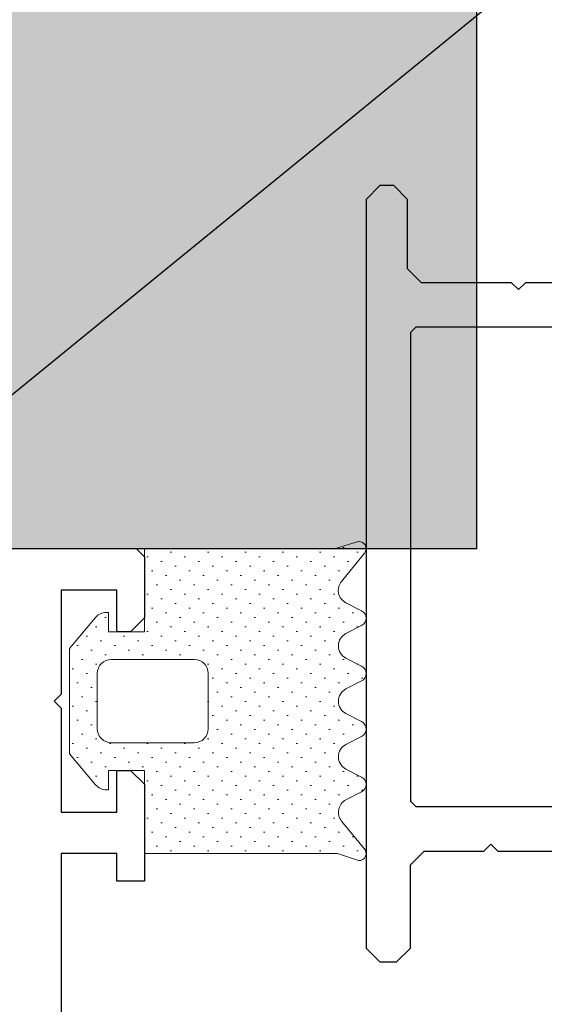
# Model space of a CAD drawing. Header units: millimetres. Extents: x -637441 to -130928, y -380379 to -53767.
# Tile 139 of 256: x -365858 to -365764, y -156947 to -156769. Entities that reach past the tile are written whole.
import ezdxf

# ---------------------------------------------------------------- set-up
doc = ezdxf.new("R2010")
doc.units = ezdxf.units.MM
doc.header["$LTSCALE"] = 10
for name, color, linetype in [('AL_1', 187, 'Continuous'), ('AL_3', 7, 'Continuous'), ('CrossSectionsProfils', 7, 'Continuous')]:
    doc.layers.add(name, color=color, linetype=linetype)
for name, color, linetype, lineweight in [('CKTEXTY_MALE', 7, 'Continuous', 25), ('MB-kreskowanie', 8, 'Continuous', 5), ('MB-uszczelki_tworzywa', 8, 'Continuous', 9)]:
    doc.layers.add(name, color=color, linetype=linetype, lineweight=lineweight)
doc.styles.get("Standard").update_dxf_attribs({"font": 'simplex.shx', "width": 0.8})
doc.dimstyles.new('normální', dxfattribs={"dimscale": 50, "dimtxt": 2.5, "dimasz": 2.5, "dimexe": 1.768, "dimexo": 5, "dimtad": 1, "dimrnd": 1, "dimtxsty": 'Standard', "dimblk1": 'OBLIQUE', "dimblk2": 'OBLIQUE', "dimsah": 1, "dimcen": 2.5, "dimdle": 1.8, "dimadec": 0, "dimazin": 0, "dimtfac": 1, "dimtix": 1, "dimtmove": 2, "dimatfit": 3, "dimfxl": 1, "dimarcsym": 0})

# ---------------------------------------------------------------- blocks, each defined once
blk = doc.blocks.new('_OBLIQUE')
at = {"color": 0, "linetype": 'ByBlock'}
blk.add_line((-0.5, -0.5), (0.5, 0.5), dxfattribs=at)

msp = doc.modelspace()

# ---------------------------------------------------------------- hatches: boundary and pattern name
at = {"layer": 'AL_1'}
h = msp.add_hatch(dxfattribs=at)
h.set_pattern_fill('MINERAL WOOL', scale=500, angle=90)
h.set_pattern_definition([(90, (-366275.9, -154795.87), (-500, 3e-14), []), (158.1986, (-366400.9, -154695.87), (0.0186, -200.0124), [269.25, -269.25]), (201.8014, (-366400.9, -154695.87), (-0.0186, -200.0124), [269.25, -269.25]), (180, (-366367.9, -154695.87), (-2e-14, -200), [33, -467]), (180, (-366650.9, -154795.87), (-2e-14, -200), [33, -467]), (101.3099, (-366275.897, -154795.865), (8e-05, -199.99982), [39.2, -2471.05, 39.2, -2549.5]), (101.3099, (-366775.897, -154795.865), (8e-05, -199.99982), [39.2, -2471.05, 39.2, -2549.5]), (116.5651, (-366283.59, -154757.4), (-5e-05, -200.0002), [13.75, -1104.25]), (123.6901, (-366289.74, -154745.1), (0.0001, -200), [11.094, -3594.457]), (123.6901, (-366789.74, -154745.1), (0.0001, -200), [11.094, -3594.457]), (123.6901, (-367289.74, -154745.1), (0.0001, -200), [11.094, -3594.457]), (123.6901, (-367789.74, -154745.1), (0.0001, -200), [11.094, -3594.457]), (135, (-366295.9, -154735.87), (-1e-14, -200.0002), [28.285, -1385.93]), (135, (-366795.9, -154735.87), (-1e-14, -200.0002), [28.285, -1385.93]), (153.4348, (-366315.9, -154715.87), (-0.0003, -200), [35.776, -2200.29]), (153.4348, (-366815.9, -154715.87), (-0.0003, -200), [35.776, -2200.29]), (153.4348, (-367315.9, -154715.87), (-0.0003, -200), [35.776, -2200.29]), (153.4348, (-367815.9, -154715.87), (-0.0003, -200), [35.776, -2200.29]), (168.69, (-366347.9, -154699.87), (-8e-05, -200), [20.396, -999.408]), (168.69, (-366847.9, -154699.87), (-8e-05, -200), [20.396, -999.408]), (258.6901, (-366275.897, -154795.865), (-8e-05, -199.99982), [39.2, -2471.05, 39.2, -2549.5]), (258.6901, (-366775.897, -154795.865), (-8e-05, -199.99982), [39.2, -2471.05, 39.2, -2549.5]), (243.4349, (-366283.59, -154834.33), (5e-05, -200.0002), [13.75, -1104.25]), (236.3099, (-366289.74, -154846.63), (-0.0001, -200), [11.094, -3594.457]), (236.3099, (-366789.74, -154846.63), (-0.0001, -200), [11.094, -3594.457]), (236.3099, (-367289.74, -154846.63), (-0.0001, -200), [11.094, -3594.457]), (236.3099, (-367789.74, -154846.63), (-0.0001, -200), [11.094, -3594.457]), (225, (-366295.9, -154855.87), (-3e-14, -200.0002), [28.285, -1385.93]), (225, (-366795.9, -154855.87), (-3e-14, -200.0002), [28.285, -1385.93]), (206.5652, (-366315.9, -154875.87), (0.0003, -200), [35.776, -2200.29]), (206.5652, (-366815.9, -154875.87), (0.0003, -200), [35.776, -2200.29]), (206.5652, (-367315.9, -154875.87), (0.0003, -200), [35.776, -2200.29]), (206.5652, (-367815.9, -154875.87), (0.0003, -200), [35.776, -2200.29]), (191.31, (-366347.9, -154891.87), (8e-05, -200), [20.396, -999.407]), (191.31, (-366847.9, -154891.87), (8e-05, -200), [20.396, -999.407]), (63.4349, (-366268.205, -154657.4), (-5e-05, 200.0002), [13.75, -1104.25]), (296.5651, (-366268.205, -154934.33), (5e-05, 200.0002), [13.75, -1104.25]), (56.31, (-366262.05, -154645.1), (0.0001, 200), [11.094, -3594.457]), (56.31, (-365762.05, -154645.1), (0.0001, 200), [11.094, -3594.457]), (56.3099, (-365262.05, -154645.1), (0.0001, 200), [11.094, -3594.457]), (56.3099, (-364762.05, -154645.1), (0.0001, 200), [11.094, -3594.457]), (303.6901, (-366262.05, -154946.63), (-0.0001, 200), [11.094, -3594.457]), (303.6901, (-365762.05, -154946.63), (-0.0001, 200), [11.094, -3594.457]), (303.6901, (-365262.05, -154946.63), (-0.0001, 200), [11.094, -3594.457]), (303.6901, (-364762.05, -154946.63), (-0.0001, 200), [11.094, -3594.457]), (45, (-366255.9, -154635.87), (5e-14, 200.0002), [28.285, -1385.93]), (45, (-365755.9, -154635.87), (5e-14, 200.0002), [28.285, -1385.93]), (315, (-366255.9, -154955.87), (4e-14, 200.0002), [28.285, -1385.93]), (315, (-365755.9, -154955.87), (4e-14, 200.0002), [28.285, -1385.93]), (26.5652, (-366235.9, -154615.87), (-0.0003, 200), [35.776, -2200.29]), (26.5652, (-365735.9, -154615.87), (-0.0003, 200), [35.776, -2200.29]), (26.5652, (-365235.9, -154615.87), (-0.0003, 200), [35.776, -2200.29]), (26.5652, (-364735.9, -154615.87), (-0.0003, 200), [35.776, -2200.29]), (333.4348, (-366235.9, -154975.87), (0.0003, 200), [35.776, -2200.29]), (333.4348, (-365735.9, -154975.87), (0.0003, 200), [35.776, -2200.29]), (333.4348, (-365235.9, -154975.87), (0.0003, 200), [35.776, -2200.29]), (333.4348, (-364735.9, -154975.87), (0.0003, 200), [35.776, -2200.29]), (11.31, (-366203.9, -154599.87), (-8e-05, 200), [20.396, -999.407]), (11.31, (-365703.9, -154599.87), (-8e-05, 200), [20.396, -999.407]), (348.69, (-366203.9, -154991.87), (8e-05, 200), [20.396, -999.408]), (348.69, (-365703.9, -154991.87), (8e-05, 200), [20.396, -999.408])])
h.paths.add_polyline_path([(-365775.897, -156864.615), (-365775.897, -148324.625), (-366275.897, -148324.625), (-366275.897, -156864.615)])
at = {"layer": 'MB-kreskowanie'}
h = msp.add_hatch(dxfattribs=at)
h.set_pattern_fill('DOTS', scale=0.15, angle=45, style=0)
h.set_pattern_definition([(225, (-363305.3935, -162886.544), (-2.525697, 0.841899), [0, -2.38125])])
edge = h.paths.add_edge_path()
edge.add_line((-365835.887, -156919.634), (-365835.887, -156904.634))
edge.add_line((-365835.887, -156904.634), (-365842.387, -156904.634))
edge.add_line((-365842.387, -156904.634), (-365842.387, -156908.134))
edge.add_line((-365842.387, -156908.134), (-365842.767, -156908.134))
edge.add_ellipse((-365842.767, -156905.634), major_axis=(-1.768, 1.768), ratio=1, start_angle=84.9894, end_angle=135, ccw=False)
edge.add_line((-365844.683, -156907.24), (-365849.387, -156901.632))
edge.add_line((-365849.387, -156901.632), (-365849.387, -156882.632))
edge.add_line((-365849.387, -156882.632), (-365844.682, -156877.025))
edge.add_ellipse((-365842.767, -156878.632), major_axis=(1.768, 1.768), ratio=1, start_angle=45, end_angle=95.00001, ccw=False)
edge.add_line((-365842.767, -156876.132), (-365842.387, -156876.132))
edge.add_line((-365842.387, -156876.132), (-365842.387, -156879.634))
edge.add_line((-365842.387, -156879.634), (-365835.887, -156879.634))
edge.add_line((-365835.887, -156879.634), (-365835.887, -156864.634))
edge.add_line((-365835.887, -156864.634), (-365801.379, -156864.634))
edge.add_line((-365801.379, -156864.634), (-365797.475, -156863.383))
edge.add_ellipse((-365797.174, -156864.634), major_axis=(0.91, 0.91), ratio=1, start_angle=276.33908, end_angle=418.5568, ccw=False)
edge.add_line((-365796.169, -156865.438), (-365800.263, -156870.479))
edge.add_ellipse((-365798.407, -156872.154), major_axis=(1.768, 1.768), ratio=1, start_angle=92.94301, end_angle=197.89661)
edge.add_line((-365799.546, -156874.379), (-365796.704, -156875.834))
edge.add_ellipse((-365797.387, -156877.169), major_axis=(1.061, 1.061), ratio=1, start_angle=252.10339, end_angle=377.89661, ccw=False)
edge.add_line((-365796.704, -156878.505), (-365799.516, -156879.944))
edge.add_ellipse((-365798.377, -156882.169), major_axis=(1.768, 1.768), ratio=1, start_angle=72.10339, end_angle=197.89661)
edge.add_line((-365799.516, -156884.395), (-365796.704, -156885.834))
edge.add_ellipse((-365797.387, -156887.169), major_axis=(1.061, 1.061), ratio=1, start_angle=252.10339, end_angle=377.89661, ccw=False)
edge.add_line((-365796.704, -156888.505), (-365799.516, -156889.944))
edge.add_ellipse((-365798.377, -156892.169), major_axis=(-1.768, 1.768), ratio=1, start_angle=-17.89661, end_angle=107.89661)
edge.add_line((-365799.516, -156894.395), (-365796.704, -156895.834))
edge.add_ellipse((-365797.387, -156897.169), major_axis=(1.061, 1.061), ratio=1, start_angle=252.10339, end_angle=377.89661, ccw=False)
edge.add_line((-365796.704, -156898.505), (-365799.516, -156899.944))
edge.add_ellipse((-365798.377, -156902.169), major_axis=(-1.768, 1.768), ratio=1, start_angle=-17.89661, end_angle=107.89661)
edge.add_line((-365799.516, -156904.395), (-365796.704, -156905.834))
edge.add_ellipse((-365797.387, -156907.169), major_axis=(-1.061, 1.061), ratio=1, start_angle=162.10339, end_angle=287.89661, ccw=False)
edge.add_line((-365796.704, -156908.505), (-365799.516, -156909.944))
edge.add_ellipse((-365798.377, -156912.169), major_axis=(1.768, 1.768), ratio=1, start_angle=72.10339, end_angle=174.7087)
edge.add_line((-365800.3, -156913.766), (-365796.075, -156918.975))
edge.add_ellipse((-365797.137, -156919.634), major_axis=(-0.884, 0.884), ratio=1, start_angle=112.18555, end_angle=256.83487, ccw=False)
edge.add_line((-365797.622, -156920.786), (-365801.061, -156919.634))
edge.add_line((-365801.061, -156919.634), (-365835.887, -156919.634))
edge = h.paths.add_edge_path(flags=16)
edge.add_line((-365824.387, -156897.136), (-365824.387, -156887.136))
edge.add_ellipse((-365826.887, -156887.136), major_axis=(-1.768, 1.768), ratio=1, start_angle=225, end_angle=315)
edge.add_line((-365826.887, -156884.636), (-365841.887, -156884.636))
edge.add_ellipse((-365841.887, -156887.136), major_axis=(-1.768, 1.768), ratio=1, start_angle=-45, end_angle=45)
edge.add_line((-365844.387, -156887.136), (-365844.387, -156897.136))
edge.add_ellipse((-365841.887, -156897.136), major_axis=(1.768, 1.768), ratio=1, start_angle=135, end_angle=225)
edge.add_line((-365841.887, -156899.636), (-365826.887, -156899.636))
edge.add_ellipse((-365826.887, -156897.136), major_axis=(1.768, 1.768), ratio=1, start_angle=225, end_angle=315)

# ---------------------------------------------------------------- linework, layer by layer
at = {"layer": 'AL_3'}
msp.add_lwpolyline([(-365775.897, -156864.615), (-365775.897, -148324.625), (-366275.897, -148324.625), (-366275.897, -156864.615)], close=True, dxfattribs=at)
at = {"layer": 'CrossSectionsProfils', "color": 6}
for points in [[(-365750.897, -156816.666), (-365767.147, -156816.666), (-365768.397, -156817.916), (-365769.647, -156816.666), (-365785.897, -156816.666), (-365788.397, -156814.166), (-365788.397, -156801.666), (-365790.897, -156799.166), (-365793.397, -156799.166), (-365795.897, -156801.666), (-365795.897, -156936.666), (-365793.397, -156939.166), (-365790.397, -156939.166), (-365787.897, -156936.666), (-365787.897, -156921.666), (-365785.397, -156919.166), (-365774.647, -156919.166), (-365773.397, -156917.916), (-365772.147, -156919.166), (-365761.397, -156919.166)], [(-365748.897, -156824.666), (-365751.397, -156824.666), (-365753.897, -156827.166), (-365753.897, -156828.665), (-365754.898, -156829.666), (-365757.897, -156829.666), (-365758.897, -156828.665), (-365758.897, -156825.666), (-365759.898, -156824.666), (-365786.897, -156824.666), (-365787.897, -156825.666), (-365787.897, -156910.166), (-365786.897, -156911.165), (-365759.898, -156911.165), (-365758.897, -156910.166), (-365758.897, -156875.166), (-365753.897, -156870.166), (-365748.897, -156870.166), (-365746.397, -156867.666), (-365746.397, -156827.166), (-365748.897, -156824.666)], [(-366180.887, -156864.634), (-365837.387, -156864.634), (-365835.887, -156866.134), (-365835.887, -156877.135), (-365838.387, -156879.635), (-365840.887, -156879.635), (-365840.887, -156872.136), (-365850.887, -156872.136), (-365850.887, -156890.886), (-365852.137, -156892.136), (-365850.887, -156893.386), (-365850.887, -156912.136), (-365840.887, -156912.136), (-365840.887, -156904.635), (-365838.387, -156904.635), (-365835.887, -156907.135), (-365835.887, -156924.636), (-365840.887, -156924.636), (-365840.887, -156919.636), (-365850.887, -156919.636), (-365850.887, -156957.135)]]:
    msp.add_lwpolyline(points, dxfattribs=at)
at = {"layer": 'MB-uszczelki_tworzywa', "color": 1}
for p, q in [((-365797.475, -156863.383), (-365801.379, -156864.634)), ((-365835.887, -156864.634), (-365835.887, -156879.634)), ((-365800.309, -156870.536), (-365796.181, -156865.452)), ((-365842.387, -156879.634), (-365842.387, -156876.132)), ((-365796.704, -156875.834), (-365799.546, -156874.379)), ((-365844.682, -156877.025), (-365849.387, -156882.632)), ((-365835.887, -156879.634), (-365842.387, -156879.634)), ((-365799.516, -156879.944), (-365796.704, -156878.505)), ((-365849.387, -156882.632), (-365849.387, -156901.632)), ((-365826.887, -156884.636), (-365841.887, -156884.636)), ((-365796.704, -156885.834), (-365799.516, -156884.395)), ((-365844.387, -156887.136), (-365844.387, -156897.136)), ((-365824.387, -156897.136), (-365824.387, -156887.136)), ((-365799.516, -156889.944), (-365796.704, -156888.505)), ((-365796.704, -156895.834), (-365799.516, -156894.395)), ((-365799.516, -156899.944), (-365796.704, -156898.505)), ((-365841.887, -156899.636), (-365826.887, -156899.636)), ((-365849.387, -156901.632), (-365844.683, -156907.24)), ((-365796.704, -156905.834), (-365799.516, -156904.395)), ((-365842.387, -156908.134), (-365842.387, -156904.634)), ((-365842.387, -156904.634), (-365835.887, -156904.634)), ((-365835.887, -156904.634), (-365835.887, -156919.634)), ((-365799.516, -156909.944), (-365796.704, -156908.505)), ((-365796.075, -156918.975), (-365800.3, -156913.766)), ((-365835.887, -156919.634), (-365801.061, -156919.634)), ((-365801.061, -156919.634), (-365797.622, -156920.786))]:
    msp.add_line(p, q, dxfattribs=at)
at = {"layer": 'MB-uszczelki_tworzywa'}
for p, q in [((-365801.379, -156864.634), (-365835.887, -156864.634)), ((-365842.387, -156876.132), (-365842.767, -156876.132)), ((-365842.767, -156908.134), (-365842.387, -156908.134))]:
    msp.add_line(p, q, dxfattribs=at)
at = {"layer": 'MB-uszczelki_tworzywa', "color": 1}
for centre, radius, start, end in [((-365797.174, -156864.634), 1.287, 320.50301, 103.5568), ((-365798.407, -156872.154), 2.5, 139.88407, 242.89661), ((-365842.767, -156878.632), 2.5, 90, 140.00001), ((-365797.387, -156877.169), 1.5, 297.10339, 62.89661), ((-365798.377, -156882.169), 2.5, 117.10339, 242.89661), ((-365841.887, -156887.136), 2.5, 90, 180), ((-365826.887, -156887.136), 2.5, 0, 90), ((-365797.387, -156887.169), 1.5, 297.10339, 62.89661), ((-365798.377, -156892.169), 2.5, 117.10339, 242.89661), ((-365841.887, -156897.136), 2.5, 180, 270), ((-365826.887, -156897.136), 2.5, 270, 0), ((-365797.387, -156897.169), 1.5, 297.10339, 62.89661), ((-365798.377, -156902.169), 2.5, 117.10339, 242.89661), ((-365797.387, -156907.169), 1.5, 297.10339, 62.89661), ((-365842.767, -156905.634), 2.5, 219.9894, 270), ((-365798.377, -156912.169), 2.5, 117.10339, 219.7087), ((-365797.137, -156919.634), 1.25, 247.18555, 31.83487)]:
    msp.add_arc(centre, radius, start, end, dxfattribs=at)

# ---------------------------------------------------------------- leaders
at = {"layer": 'CKTEXTY_MALE'}
msp.add_leader([(-365991.141, -156944.024), (-365441.697, -156495.821)], dimstyle='normální', override={"dimgap": 0.625, "dimtad": 0}, dxfattribs=at)

doc.saveas('drawing.dxf')
